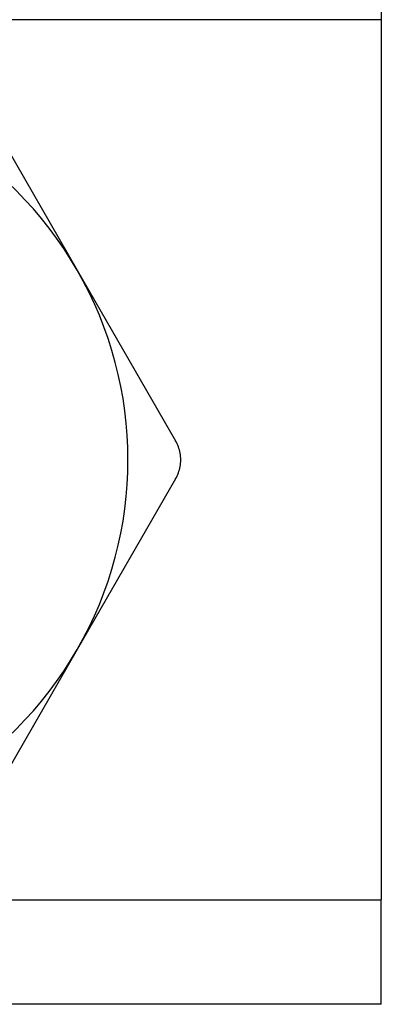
# Model space of a CAD drawing. Header units: inches. Extents: x 5 to 160, y 9 to 87.
# Tile 145 of 203: x 31.64 to 31.827, y 60.045 to 60.553. Entities that reach past the tile are written whole.
import ezdxf

# ---------------------------------------------------------------- set-up
doc = ezdxf.new("R2010")
doc.units = ezdxf.units.IN
doc.header["$MEASUREMENT"] = 0
doc.layers.add('Visible Edges(ANSI)', color=7, linetype='Continuous', lineweight=25)
doc.layers.add('Visible Tangent Edges(ANSI)', color=7, linetype='Continuous', lineweight=25)

msp = doc.modelspace()

# ---------------------------------------------------------------- linework, layer by layer
at = {"layer": 'Visible Edges(ANSI)'}
for p, q in [((31.82704, 60.60708), (31.82704, 60.55323)), ((31.82704, 60.55323), (31.82704, 60.09893)), ((31.61904, 60.5121), (31.66989, 60.42401)), ((31.66989, 60.42401), (31.72075, 60.33592)), ((31.72075, 60.31623), (31.66989, 60.22814)), ((31.66989, 60.22814), (31.61904, 60.14005)), ((31.82704, 60.04508), (31.82704, 60.09893)), ((31.82704, 60.04508), (7.55145, 60.04508))]:
    msp.add_line(p, q, dxfattribs=at)
at = {"layer": 'Visible Edges(ANSI)', "flags": 128}
msp.add_lwpolyline([(31.72075, 60.31623), (31.72116, 60.31698), (31.72154, 60.31775), (31.72189, 60.31854), (31.7222, 60.31935), (31.72248, 60.32017), (31.72272, 60.321), (31.72292, 60.32184), (31.72309, 60.32269), (31.72322, 60.32354), (31.72332, 60.32439), (31.72337, 60.32523), (31.72339, 60.32608), (31.72337, 60.32692), (31.72332, 60.32777), (31.72322, 60.32862), (31.72309, 60.32947), (31.72292, 60.33031), (31.72272, 60.33115), (31.72248, 60.33199), (31.7222, 60.33281), (31.72189, 60.33361), (31.72154, 60.3344), (31.72116, 60.33517), (31.72075, 60.33592)], dxfattribs=at)
at = {"layer": 'Visible Edges(ANSI)'}
for start, end in [(30, 90), (330, 30), (270, 330)]:
    msp.add_arc((31.50027, 60.32608), 0.19587, start, end, dxfattribs=at)
at = {"layer": 'Visible Tangent Edges(ANSI)'}
for p, q in [((31.82704, 60.55323), (7.55145, 60.55323)), ((7.55145, 60.09893), (31.82704, 60.09893))]:
    msp.add_line(p, q, dxfattribs=at)

doc.saveas('drawing.dxf')
